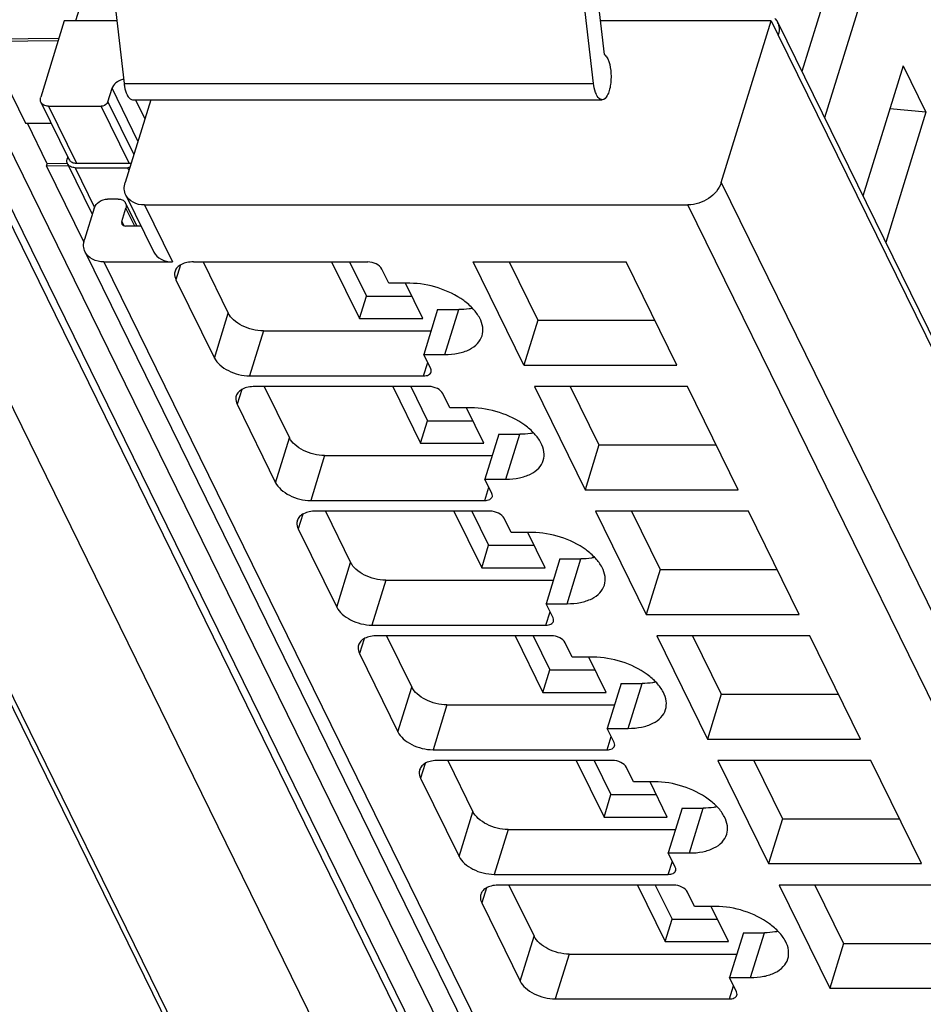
# Model space of a CAD drawing. Header units: millimetres. Extents: x 0 to 841, y 0 to 594.
# Tile 55 of 237: x 360 to 375, y 60 to 77. Entities that reach past the tile are written whole.
import ezdxf

# ---------------------------------------------------------------- set-up
doc = ezdxf.new("R2010")
doc.units = ezdxf.units.MM
doc.header["$LTSCALE"] = 46.255
doc.layers.get('0').update_dxf_attribs({"linetype": 'CONTINUOUS'})

msp = doc.modelspace()

# ---------------------------------------------------------------- linework, layer by layer
at = {"color": 9, "linetype": 'CONTINUOUS'}
for p, q in [((378.7523, 33.68029), (351.98054, 88.23541)), ((377.59125, 32.90348), (350.81947, 87.45865)), ((352.98732, 87.45865), (379.7591, 32.90348)), ((372.71025, 37.61283), (350.93026, 81.99579)), ((394.83728, 31.51324), (372.75225, 76.5178)), ((361.32916, 75.6697), (369.52661, 75.6697)), ((361.572, 74.66228), (361.11987, 75.58362)), ((361.04725, 75.34863), (361.49938, 74.42728)), ((361.52746, 75.38375), (361.69159, 75.04928)), ((360.00988, 75.27029), (360.49794, 74.27572)), ((361.41901, 74.27572), (360.93094, 75.27029)), ((360.47374, 74.19739), (360.81353, 73.50495)), ((361.41538, 74.15545), (361.3948, 74.19739)), ((371.75637, 73.93864), (394.08543, 28.43679)), ((361.51491, 73.17906), (361.36115, 73.49239)), ((361.68788, 73.54697), (362.17594, 72.5524)), ((393.50387, 28.04512), (371.17481, 73.54697)), ((361.28853, 73.25739), (361.32412, 73.18486)), ((360.97857, 72.5524), (382.3315, 29.0397)), ((362.3164, 72.5006), (362.23636, 72.24159)), ((366.92962, 70.93621), (367.17168, 71.71954)), ((362.90745, 70.87405), (363.14952, 71.65738)), ((363.76257, 71.34657), (363.5205, 70.56325)), ((366.56, 70.56325), (366.63118, 70.79358)), ((363.38404, 70.32496), (363.30401, 70.06596)), ((363.9751, 68.69842), (364.21716, 69.48174)), ((367.99726, 68.76058), (368.23933, 69.5439)), ((364.83022, 69.17094), (364.58815, 68.38761)), ((367.62765, 68.38761), (367.69883, 68.61795)), ((364.45169, 68.14933), (364.37165, 67.89032)), ((365.04274, 66.52278), (365.28481, 67.30611)), ((369.06491, 66.58494), (369.30698, 67.36827)), ((365.89786, 66.9953), (365.6558, 66.21198)), ((368.6953, 66.21198), (368.76648, 66.44231)), ((365.51934, 65.97369), (365.4393, 65.71469)), ((370.13256, 64.40931), (370.37462, 65.19263)), ((366.11039, 64.34715), (366.35246, 65.13047)), ((366.96551, 64.81967), (366.72344, 64.03634)), ((369.76294, 64.03634), (369.83412, 64.26668)), ((366.58698, 63.79806), (366.50695, 63.53905)), ((367.17804, 62.17151), (367.4201, 62.95484)), ((371.2002, 62.23367), (371.44227, 63.017)), ((368.03316, 62.64403), (367.79109, 61.86071)), ((370.83059, 61.86071), (370.90177, 62.09104)), ((367.65463, 61.62242), (367.57459, 61.36342)), ((368.24568, 59.99588), (368.48775, 60.7792)), ((372.26785, 60.05804), (372.50991, 60.84137)), ((369.1008, 60.4684), (368.85874, 59.68507)), ((371.89824, 59.68507), (371.96942, 59.91541))]:
    msp.add_line(p, q, dxfattribs=at)
at = {"color": 7, "linetype": 'CONTINUOUS'}
for p, q in [((352.33165, 87.80143), (379.10344, 33.24627)), ((350.9186, 82.21606), (372.69859, 37.8331)), ((360.90348, 79.34447), (361.32916, 75.6697)), ((369.52661, 75.6697), (369.10092, 79.34447)), ((369.40312, 78.84006), (369.7121, 76.17281)), ((361.0071, 78.44993), (360.48444, 76.75861)), ((373.86499, 78.15015), (373.16202, 75.87535)), ((374.26154, 77.34206), (373.55857, 75.06725)), ((360.28559, 76.75861), (359.87408, 75.42696)), ((361.20302, 76.75861), (360.28559, 76.75861)), ((372.62781, 76.75861), (369.64424, 76.75861)), ((371.75637, 73.93864), (372.62781, 76.75861)), ((372.62781, 76.75861), (372.74983, 76.50997)), ((372.74081, 76.73367), (394.82585, 31.72911)), ((372.74983, 76.50997), (372.75225, 76.5178)), ((360.17808, 76.41072), (358.90828, 76.40132)), ((358.90828, 76.40132), (359.60987, 74.97161)), ((360.19019, 76.44989), (358.92041, 76.44048)), ((374.93263, 75.97452), (374.22967, 73.69971)), ((374.93263, 75.97452), (375.32919, 75.16642)), ((361.04725, 75.34863), (361.11987, 75.58362)), ((359.87874, 75.33885), (360.36681, 74.34427)), ((361.79495, 75.38375), (361.34838, 73.93864)), ((361.47846, 75.38375), (369.67591, 75.38375)), ((360.00988, 75.27029), (360.93094, 75.27029)), ((375.32919, 75.16642), (374.62622, 72.89162)), ((375.32919, 75.16642), (374.70003, 75.22182)), ((359.60987, 74.97161), (360.05733, 74.97493)), ((359.98815, 74.26487), (359.64122, 74.97185)), ((359.97592, 74.22568), (359.98803, 74.26485)), ((360.34265, 74.26747), (359.98806, 74.26485)), ((360.34724, 74.38415), (360.33794, 74.35405)), ((360.3426, 74.26594), (360.77517, 73.38447)), ((360.49794, 74.27572), (361.41901, 74.27572)), ((360.36096, 74.22853), (359.97592, 74.22568)), ((359.97592, 74.22568), (360.62824, 72.8964)), ((360.47374, 74.19739), (361.3948, 74.19739)), ((361.22535, 73.64906), (361.04114, 73.64906)), ((361.35649, 73.5805), (361.55348, 73.17906)), ((361.36005, 73.71837), (361.84811, 72.72379)), ((360.80851, 73.49239), (360.63907, 72.94406)), ((361.28853, 73.25739), (361.36115, 73.49239)), ((361.68788, 73.54697), (371.17481, 73.54697)), ((361.6247, 73.17906), (361.35643, 73.17906)), ((360.65073, 72.72379), (382.00366, 29.21109)), ((360.97857, 72.5524), (362.17594, 72.5524)), ((362.54437, 72.5524), (365.58387, 72.5524)), ((362.71031, 72.5524), (363.14952, 71.65738)), ((364.95337, 72.5524), (365.43834, 71.56414)), ((365.26661, 72.5524), (365.55938, 71.9558)), ((367.42599, 72.5524), (370.09707, 72.5524)), ((368.31061, 70.74973), (367.42599, 72.5524)), ((368.05246, 72.5524), (368.55268, 71.53306)), ((370.98169, 70.74973), (370.09707, 72.5524)), ((365.95111, 72.17943), (365.82909, 72.42808)), ((362.23636, 72.24159), (362.90745, 70.87405)), ((366.31953, 72.17943), (365.95111, 72.17943)), ((366.54362, 71.56414), (366.24167, 72.17943)), ((365.43834, 71.56414), (365.55938, 71.9558)), ((365.55938, 71.9558), (366.35141, 71.9558)), ((366.80326, 71.71954), (366.56119, 70.93621)), ((366.80326, 71.71954), (367.17168, 71.71954)), ((365.43834, 71.56414), (366.54362, 71.56414)), ((368.55268, 71.53306), (368.31061, 70.74973)), ((368.55268, 71.53306), (370.59729, 71.53306)), ((363.76257, 71.34657), (366.688, 71.34657)), ((366.56119, 70.93621), (366.92962, 70.93621)), ((366.68321, 70.68757), (366.56119, 70.93621)), ((368.31061, 70.74973), (370.98169, 70.74973)), ((363.5205, 70.56325), (366.56, 70.56325)), ((366.65152, 70.37676), (363.61202, 70.37676)), ((363.77795, 70.37676), (364.21716, 69.48174)), ((366.02102, 70.37676), (366.50599, 69.3885)), ((366.33425, 70.37676), (366.62702, 69.78017)), ((371.16472, 70.37676), (368.49364, 70.37676)), ((368.49364, 70.37676), (369.37826, 68.57409)), ((369.12011, 70.37676), (369.62033, 69.35742)), ((372.04934, 68.57409), (371.16472, 70.37676)), ((367.01875, 70.0038), (366.89674, 70.25244)), ((363.30401, 70.06596), (363.9751, 68.69842)), ((367.38718, 70.0038), (367.01875, 70.0038)), ((367.61126, 69.3885), (367.30932, 70.0038)), ((366.50599, 69.3885), (366.62702, 69.78017)), ((366.62702, 69.78017), (367.41906, 69.78017)), ((367.8709, 69.5439), (367.62884, 68.76058)), ((367.8709, 69.5439), (368.23933, 69.5439)), ((366.50599, 69.3885), (367.61126, 69.3885)), ((369.62033, 69.35742), (369.37826, 68.57409)), ((369.62033, 69.35742), (371.66494, 69.35742)), ((364.83022, 69.17094), (367.75565, 69.17094)), ((367.62884, 68.76058), (367.99726, 68.76058)), ((367.75085, 68.51193), (367.62884, 68.76058)), ((369.37826, 68.57409), (372.04934, 68.57409)), ((364.58815, 68.38761), (367.62765, 68.38761)), ((367.71916, 68.20113), (364.67966, 68.20113)), ((364.8456, 68.20113), (365.28481, 67.30611)), ((367.08867, 68.20113), (367.57364, 67.21287)), ((367.4019, 68.20113), (367.69467, 67.60453)), ((368.0864, 67.82816), (367.96438, 68.07681)), ((372.23236, 68.20113), (369.56129, 68.20113)), ((369.56129, 68.20113), (370.44591, 66.39846)), ((370.18775, 68.20113), (370.68797, 67.18179)), ((373.11698, 66.39846), (372.23236, 68.20113)), ((364.37165, 67.89032), (365.04274, 66.52278)), ((368.45483, 67.82816), (368.0864, 67.82816)), ((368.67891, 67.21287), (368.37697, 67.82816)), ((367.57364, 67.21287), (367.69467, 67.60453)), ((367.69467, 67.60453), (368.48671, 67.60453)), ((367.57364, 67.21287), (368.67891, 67.21287)), ((368.93855, 67.36827), (368.69648, 66.58494)), ((368.93855, 67.36827), (369.30698, 67.36827)), ((370.68797, 67.18179), (370.44591, 66.39846)), ((370.68797, 67.18179), (372.73258, 67.18179)), ((365.89786, 66.9953), (368.8233, 66.9953)), ((368.69648, 66.58494), (369.06491, 66.58494)), ((368.8185, 66.3363), (368.69648, 66.58494)), ((370.44591, 66.39846), (373.11698, 66.39846)), ((365.6558, 66.21198), (368.6953, 66.21198)), ((368.78681, 66.02549), (365.74731, 66.02549)), ((365.91325, 66.02549), (366.35246, 65.13047)), ((368.15631, 66.02549), (368.64128, 65.03723)), ((368.46955, 66.02549), (368.76231, 65.4289)), ((373.30001, 66.02549), (370.62893, 66.02549)), ((370.62893, 66.02549), (371.51355, 64.22282)), ((371.2554, 66.02549), (371.75562, 65.00615)), ((374.18463, 64.22282), (373.30001, 66.02549)), ((369.15405, 65.65253), (369.03203, 65.90117)), ((365.4393, 65.71469), (366.11039, 64.34715)), ((369.52247, 65.65253), (369.15405, 65.65253)), ((369.74656, 65.03723), (369.44461, 65.65253)), ((368.64128, 65.03723), (368.76231, 65.4289)), ((368.76231, 65.4289), (369.55435, 65.4289)), ((370.0062, 65.19263), (369.76413, 64.40931)), ((370.0062, 65.19263), (370.37462, 65.19263)), ((368.64128, 65.03723), (369.74656, 65.03723)), ((371.75562, 65.00615), (371.51355, 64.22282)), ((371.75562, 65.00615), (373.80023, 65.00615)), ((366.96551, 64.81967), (369.89094, 64.81967)), ((369.76413, 64.40931), (370.13256, 64.40931)), ((369.88615, 64.16066), (369.76413, 64.40931)), ((371.51355, 64.22282), (374.18463, 64.22282)), ((366.72344, 64.03634), (369.76294, 64.03634)), ((369.85446, 63.84986), (366.81496, 63.84986)), ((366.98089, 63.84986), (367.4201, 62.95484)), ((369.22396, 63.84986), (369.70893, 62.8616)), ((369.53719, 63.84986), (369.82996, 63.25326)), ((374.36766, 63.84986), (371.69658, 63.84986)), ((371.69658, 63.84986), (372.5812, 62.04719)), ((372.32305, 63.84986), (372.82327, 62.83052)), ((375.25228, 62.04719), (374.36766, 63.84986)), ((370.22169, 63.47689), (370.09968, 63.72554)), ((366.50695, 63.53905), (367.17804, 62.17151)), ((370.59012, 63.47689), (370.22169, 63.47689)), ((370.8142, 62.8616), (370.51226, 63.47689)), ((369.70893, 62.8616), (369.82996, 63.25326)), ((369.82996, 63.25326), (370.622, 63.25326)), ((371.07384, 63.017), (370.83178, 62.23367)), ((371.07384, 63.017), (371.44227, 63.017)), ((369.70893, 62.8616), (370.8142, 62.8616)), ((372.82327, 62.83052), (372.5812, 62.04719)), ((372.82327, 62.83052), (374.86788, 62.83052)), ((368.03316, 62.64403), (370.95859, 62.64403)), ((370.83178, 62.23367), (371.2002, 62.23367)), ((370.95379, 61.98503), (370.83178, 62.23367)), ((372.5812, 62.04719), (375.25228, 62.04719)), ((367.79109, 61.86071), (370.83059, 61.86071)), ((370.9221, 61.67422), (367.8826, 61.67422)), ((368.04854, 61.67422), (368.48775, 60.7792)), ((370.29161, 61.67422), (370.77657, 60.68596)), ((370.60484, 61.67422), (370.89761, 61.07763)), ((371.28934, 61.30126), (371.16732, 61.5499)), ((375.4353, 61.67422), (372.76423, 61.67422)), ((372.76423, 61.67422), (373.64885, 59.87156)), ((373.39069, 61.67422), (373.89091, 60.65488)), ((367.57459, 61.36342), (368.24568, 59.99588)), ((371.65776, 61.30126), (371.28934, 61.30126)), ((371.88185, 60.68596), (371.5799, 61.30126)), ((370.77657, 60.68596), (370.89761, 61.07763)), ((370.89761, 61.07763), (371.68965, 61.07763)), ((370.77657, 60.68596), (371.88185, 60.68596)), ((372.14149, 60.84137), (371.89942, 60.05804)), ((372.14149, 60.84137), (372.50991, 60.84137)), ((373.89091, 60.65488), (373.64885, 59.87156)), ((373.89091, 60.65488), (375.93552, 60.65488)), ((369.1008, 60.4684), (372.02624, 60.4684)), ((371.89942, 60.05804), (372.26785, 60.05804)), ((372.02144, 59.80939), (371.89942, 60.05804)), ((373.64885, 59.87156), (376.31992, 59.87156)), ((368.85874, 59.68507), (371.89824, 59.68507))]:
    msp.add_line(p, q, dxfattribs=at)
for centre, radius, start, end in [((372.51274, 76.62174), 0.25405, 26.13953, 28.651716), ((372.51124, 76.62104), 0.25571, 20.378799, 26.132367), ((360.49779, 74.47912), 0.2034, 263.10788, 270.044676), ((361.26243, 73.53431), 0.10478, 26.152647, 30.827112)]:
    msp.add_arc(centre, radius, start, end, dxfattribs=at)
for points in [[(372.69101, 76.80308), (372.70852, 76.78551), (372.72379, 76.76533), (372.73569, 76.74356)], [(361.32132, 75.73811), (361.29809, 75.73492), (361.27513, 75.72839), (361.25357, 75.71916)], [(361.12817, 75.6049), (361.12493, 75.59802), (361.12212, 75.5909), (361.11987, 75.58362)], [(361.41901, 74.27572), (361.43091, 74.27572), (361.4429, 74.27773), (361.45429, 74.28116)], [(361.42926, 74.20004), (361.41786, 74.19832), (361.40632, 74.19739), (361.3948, 74.19739)], [(361.31121, 73.62792), (361.32774, 73.6183), (361.3426, 73.60442), (361.3524, 73.58801)], [(361.28853, 73.25739), (361.28419, 73.24334), (361.2844, 73.22655), (361.29086, 73.21334)]]:
    msp.add_open_spline(points, degree=3, dxfattribs=at)
for points, knots in [([(372.75095, 76.71009), (372.75637, 76.69548), (372.77349, 76.63271), (372.76677, 76.56481), (372.75225, 76.5178)], [0, 0, 0, 0, 0.24049099, 1, 1, 1, 1]), ([(369.7121, 76.17281), (369.71791, 76.16924), (369.74373, 76.14898), (369.76138, 76.12021), (369.77273, 76.09708)], [0, 0, 0, 0, 0.20946324, 1, 1, 1, 1]), ([(369.77273, 76.09708), (369.80339, 76.03462), (369.82648, 75.92383), (369.83395, 75.7734), (369.82614, 75.6555), (369.80401, 75.54784), (369.76999, 75.45123), (369.71478, 75.38375), (369.67591, 75.38376)], [0, 0, 0, 0, 0.27031636, 0.42849814, 0.58563937, 0.72925847, 0.84897904, 1, 1, 1, 1]), ([(361.25357, 75.71916), (361.23969, 75.71321), (361.18914, 75.68662), (361.14612, 75.64298), (361.12817, 75.6049)], [0, 0, 0, 0, 0.26402802, 1, 1, 1, 1]), ([(361.32916, 75.6697), (361.33137, 75.65063), (361.3415, 75.58262), (361.35977, 75.51499), (361.38164, 75.47042)], [0, 0, 0, 0, 0.27893412, 1, 1, 1, 1]), ([(369.57908, 75.47042), (369.57248, 75.48388), (369.54621, 75.54771), (369.53281, 75.61618), (369.52661, 75.6697)], [0, 0, 0, 0, 0.21767694, 1, 1, 1, 1]), ([(361.38164, 75.47042), (361.38794, 75.45759), (361.40874, 75.41986), (361.44844, 75.38376), (361.47846, 75.38376)], [0, 0, 0, 0, 0.32261421, 1, 1, 1, 1]), ([(369.67591, 75.38376), (369.66704, 75.38376), (369.62203, 75.39466), (369.59489, 75.43821), (369.57908, 75.47042)], [0, 0, 0, 0, 0.1980752, 1, 1, 1, 1]), ([(359.87875, 75.33885), (359.86911, 75.35848), (359.8651, 75.39034), (359.87174, 75.41938), (359.87408, 75.42696)], [0, 0, 0, 0, 0.7338598, 1, 1, 1, 1]), ([(360.00988, 75.27029), (359.98234, 75.27029), (359.9296, 75.27958), (359.88923, 75.31751), (359.87875, 75.33885)], [0, 0, 0, 0, 0.53653651, 1, 1, 1, 1]), ([(361.04725, 75.34863), (361.0439, 75.33777), (361.01955, 75.295), (360.96798, 75.27029), (360.93094, 75.27029)], [0, 0, 0, 0, 0.23470992, 1, 1, 1, 1]), ([(360.34261, 74.26595), (360.33297, 74.28558), (360.32896, 74.31743), (360.3356, 74.34647), (360.33794, 74.35405)], [0, 0, 0, 0, 0.7338598, 1, 1, 1, 1]), ([(360.47374, 74.19739), (360.4462, 74.19739), (360.39346, 74.20668), (360.35309, 74.2446), (360.34261, 74.26595)], [0, 0, 0, 0, 0.53653651, 1, 1, 1, 1]), ([(360.36682, 74.34428), (360.37579, 74.326), (360.40751, 74.29274), (360.45058, 74.27996), (360.47338, 74.27719)], [0, 0, 0, 0, 0.46993173, 1, 1, 1, 1]), ([(361.36005, 73.71837), (361.34412, 73.75081), (361.32552, 73.82584), (361.33694, 73.90162), (361.34838, 73.93864)], [0, 0, 0, 0, 0.48263732, 1, 1, 1, 1]), ([(371.75637, 73.93864), (371.72153, 73.8259), (371.54622, 73.62743), (371.3011, 73.54697), (371.17481, 73.54697)], [0, 0, 0, 0, 0.48302105, 1, 1, 1, 1]), ([(360.80851, 73.49239), (360.82245, 73.53748), (360.89257, 73.61688), (360.99062, 73.64906), (361.04114, 73.64906)], [0, 0, 0, 0, 0.48301924, 1, 1, 1, 1]), ([(361.22535, 73.64906), (361.23324, 73.64906), (361.26282, 73.64742), (361.2924, 73.63887), (361.31121, 73.62792)], [0, 0, 0, 0, 0.26597106, 1, 1, 1, 1]), ([(361.35648, 73.5805), (361.36612, 73.56087), (361.37013, 73.52901), (361.36349, 73.49997), (361.36115, 73.49239)], [0, 0, 0, 0, 0.7338598, 1, 1, 1, 1]), ([(361.68788, 73.54697), (361.61906, 73.54697), (361.48721, 73.5702), (361.38625, 73.66497), (361.36005, 73.71837)], [0, 0, 0, 0, 0.53640252, 1, 1, 1, 1]), ([(361.29086, 73.21334), (361.29609, 73.20265), (361.31632, 73.18373), (361.34267, 73.17906), (361.35643, 73.17906)], [0, 0, 0, 0, 0.46369268, 1, 1, 1, 1]), ([(360.65073, 72.72379), (360.63481, 72.75624), (360.61621, 72.83126), (360.62763, 72.90705), (360.63907, 72.94406)], [0, 0, 0, 0, 0.48263732, 1, 1, 1, 1]), ([(360.97857, 72.5524), (360.90975, 72.5524), (360.7779, 72.57562), (360.67694, 72.6704), (360.65073, 72.72379)], [0, 0, 0, 0, 0.53640252, 1, 1, 1, 1]), ([(361.84811, 72.72379), (361.87432, 72.6704), (361.97527, 72.57562), (362.10713, 72.5524), (362.17594, 72.5524)], [0, 0, 0, 0, 0.46359768, 1, 1, 1, 1]), ([(362.54437, 72.5524), (362.50523, 72.5524), (362.43151, 72.54617), (362.33245, 72.51506), (362.25697, 72.46331), (362.22687, 72.41411), (362.21918, 72.38922)], [0, 0, 0, 0, 0.30375974, 0.56999726, 0.79778841, 1, 1, 1, 1]), ([(365.82909, 72.42808), (365.80986, 72.46727), (365.72842, 72.52871), (365.63472, 72.5524), (365.58387, 72.5524)], [0, 0, 0, 0, 0.46198205, 1, 1, 1, 1]), ([(362.21918, 72.38922), (362.21568, 72.3779), (362.20599, 72.32818), (362.21943, 72.27608), (362.23636, 72.24159)], [0, 0, 0, 0, 0.23564532, 1, 1, 1, 1]), ([(367.57997, 71.26258), (367.59471, 71.31032), (367.60154, 71.41998), (367.54237, 71.58362), (367.42495, 71.74147), (367.19282, 71.94153), (366.82008, 72.1207), (366.48662, 72.17943), (366.31953, 72.17943)], [0, 0, 0, 0, 0.08651326, 0.18324425, 0.2955517, 0.42361951, 0.71069026, 1, 1, 1, 1]), ([(367.41233, 71.74333), (367.39343, 71.73933), (367.31399, 71.72499), (367.23305, 71.71954), (367.17168, 71.71954)], [0, 0, 0, 0, 0.23947121, 1, 1, 1, 1]), ([(363.76257, 71.34657), (363.63546, 71.34657), (363.4454, 71.39543), (363.24532, 71.52539), (363.17173, 71.61211), (363.14952, 71.65738)], [0, 0, 0, 0, 0.53501664, 0.78777233, 1, 1, 1, 1]), ([(366.92962, 70.93621), (367.00789, 70.93621), (367.15533, 70.94866), (367.35345, 71.0109), (367.50444, 71.11437), (367.56459, 71.2128), (367.57997, 71.26258)], [0, 0, 0, 0, 0.30376172, 0.57000494, 0.79777765, 1, 1, 1, 1]), ([(362.90745, 70.87405), (362.92966, 70.82879), (363.00325, 70.74206), (363.20333, 70.6121), (363.39339, 70.56325), (363.5205, 70.56325)], [0, 0, 0, 0, 0.21222789, 0.46498369, 1, 1, 1, 1]), ([(366.69008, 70.62852), (366.69148, 70.63305), (366.69534, 70.65294), (366.68998, 70.67378), (366.68321, 70.68757)], [0, 0, 0, 0, 0.23585703, 1, 1, 1, 1]), ([(366.56, 70.56325), (366.58919, 70.56325), (366.64135, 70.56921), (366.68366, 70.60779), (366.69008, 70.62852)], [0, 0, 0, 0, 0.57363204, 1, 1, 1, 1]), ([(363.61202, 70.37676), (363.57288, 70.37676), (363.49916, 70.37054), (363.40009, 70.33943), (363.32461, 70.28767), (363.29452, 70.23847), (363.28683, 70.21358)], [0, 0, 0, 0, 0.30375974, 0.56999726, 0.79778841, 1, 1, 1, 1]), ([(366.89674, 70.25244), (366.8775, 70.29164), (366.79607, 70.35308), (366.70236, 70.37676), (366.65152, 70.37676)], [0, 0, 0, 0, 0.46198205, 1, 1, 1, 1]), ([(363.28683, 70.21358), (363.28333, 70.20227), (363.27363, 70.15255), (363.28708, 70.10045), (363.30401, 70.06596)], [0, 0, 0, 0, 0.23564532, 1, 1, 1, 1]), ([(368.64761, 69.08695), (368.66236, 69.13469), (368.66919, 69.24435), (368.61002, 69.40799), (368.49259, 69.56583), (368.26046, 69.76589), (367.88773, 69.94506), (367.55427, 70.0038), (367.38718, 70.0038)], [0, 0, 0, 0, 0.08651326, 0.18324425, 0.2955517, 0.42361951, 0.71069026, 1, 1, 1, 1]), ([(364.83022, 69.17094), (364.70311, 69.17094), (364.51305, 69.21979), (364.31297, 69.34975), (364.23938, 69.43648), (364.21716, 69.48174)], [0, 0, 0, 0, 0.53501664, 0.78777233, 1, 1, 1, 1]), ([(368.47998, 69.5677), (368.46107, 69.5637), (368.38164, 69.54936), (368.3007, 69.5439), (368.23933, 69.5439)], [0, 0, 0, 0, 0.23947121, 1, 1, 1, 1]), ([(367.99726, 68.76058), (368.07553, 68.76058), (368.22298, 68.77302), (368.4211, 68.83526), (368.57209, 68.93873), (368.63224, 69.03716), (368.64761, 69.08695)], [0, 0, 0, 0, 0.30376172, 0.57000494, 0.79777765, 1, 1, 1, 1]), ([(363.9751, 68.69842), (363.99731, 68.65315), (364.0709, 68.56642), (364.27098, 68.43646), (364.46104, 68.38761), (364.58815, 68.38761)], [0, 0, 0, 0, 0.21222789, 0.46498369, 1, 1, 1, 1]), ([(367.62765, 68.38761), (367.65684, 68.38761), (367.709, 68.39357), (367.75131, 68.43216), (367.75772, 68.45289)], [0, 0, 0, 0, 0.57363204, 1, 1, 1, 1]), ([(367.75772, 68.45289), (367.75913, 68.45741), (367.76298, 68.47731), (367.75762, 68.49814), (367.75085, 68.51193)], [0, 0, 0, 0, 0.23585703, 1, 1, 1, 1]), ([(364.67966, 68.20113), (364.64053, 68.20113), (364.56681, 68.1949), (364.46774, 68.16379), (364.39226, 68.11204), (364.36217, 68.06284), (364.35448, 68.03795)], [0, 0, 0, 0, 0.30375974, 0.56999726, 0.79778841, 1, 1, 1, 1]), ([(367.96438, 68.07681), (367.94515, 68.116), (367.86372, 68.17744), (367.77001, 68.20113), (367.71916, 68.20113)], [0, 0, 0, 0, 0.46198205, 1, 1, 1, 1]), ([(364.35448, 68.03795), (364.35098, 68.02663), (364.34128, 67.97691), (364.35473, 67.92481), (364.37165, 67.89032)], [0, 0, 0, 0, 0.23564532, 1, 1, 1, 1]), ([(369.71526, 66.91131), (369.73, 66.95906), (369.73683, 67.06871), (369.67766, 67.23235), (369.56024, 67.3902), (369.32811, 67.59026), (368.95538, 67.76943), (368.62192, 67.82816), (368.45483, 67.82816)], [0, 0, 0, 0, 0.08651326, 0.18324425, 0.2955517, 0.42361951, 0.71069026, 1, 1, 1, 1]), ([(369.54763, 67.39206), (369.52872, 67.38806), (369.44928, 67.37372), (369.36834, 67.36827), (369.30698, 67.36827)], [0, 0, 0, 0, 0.23947121, 1, 1, 1, 1]), ([(365.89786, 66.9953), (365.77075, 66.9953), (365.58069, 67.04416), (365.38061, 67.17412), (365.30702, 67.26084), (365.28481, 67.30611)], [0, 0, 0, 0, 0.53501664, 0.78777233, 1, 1, 1, 1]), ([(369.06491, 66.58494), (369.14318, 66.58494), (369.29062, 66.59739), (369.48875, 66.65963), (369.63973, 66.7631), (369.69988, 66.86153), (369.71526, 66.91131)], [0, 0, 0, 0, 0.30376172, 0.57000494, 0.79777765, 1, 1, 1, 1]), ([(365.04274, 66.52278), (365.06496, 66.47752), (365.13855, 66.39079), (365.33863, 66.26083), (365.52869, 66.21198), (365.6558, 66.21198)], [0, 0, 0, 0, 0.21222789, 0.46498369, 1, 1, 1, 1]), ([(368.6953, 66.21198), (368.72449, 66.21198), (368.77665, 66.21794), (368.81895, 66.25653), (368.82537, 66.27725)], [0, 0, 0, 0, 0.57363204, 1, 1, 1, 1]), ([(368.82537, 66.27725), (368.82677, 66.28178), (368.83063, 66.30167), (368.82527, 66.32251), (368.8185, 66.3363)], [0, 0, 0, 0, 0.23585703, 1, 1, 1, 1]), ([(365.74731, 66.02549), (365.70817, 66.02549), (365.63445, 66.01927), (365.53539, 65.98816), (365.45991, 65.9364), (365.42981, 65.8872), (365.42212, 65.86231)], [0, 0, 0, 0, 0.30375974, 0.56999726, 0.79778841, 1, 1, 1, 1]), ([(369.03203, 65.90117), (369.0128, 65.94037), (368.93136, 66.00181), (368.83766, 66.02549), (368.78681, 66.02549)], [0, 0, 0, 0, 0.46198205, 1, 1, 1, 1]), ([(365.42212, 65.86231), (365.41862, 65.851), (365.40893, 65.80128), (365.42237, 65.74918), (365.4393, 65.71469)], [0, 0, 0, 0, 0.23564532, 1, 1, 1, 1]), ([(370.78291, 64.73568), (370.79765, 64.78342), (370.80448, 64.89308), (370.74531, 65.05672), (370.62789, 65.21456), (370.39576, 65.41463), (370.02302, 65.59379), (369.68956, 65.65253), (369.52247, 65.65253)], [0, 0, 0, 0, 0.08651326, 0.18324425, 0.2955517, 0.42361951, 0.71069026, 1, 1, 1, 1]), ([(370.61527, 65.21643), (370.59637, 65.21243), (370.51693, 65.19809), (370.43599, 65.19263), (370.37462, 65.19263)], [0, 0, 0, 0, 0.23947121, 1, 1, 1, 1]), ([(366.96551, 64.81967), (366.8384, 64.81967), (366.64834, 64.86852), (366.44826, 64.99848), (366.37467, 65.08521), (366.35246, 65.13047)], [0, 0, 0, 0, 0.53501664, 0.78777233, 1, 1, 1, 1]), ([(370.13256, 64.40931), (370.21083, 64.40931), (370.35827, 64.42175), (370.55639, 64.48399), (370.70738, 64.58746), (370.76753, 64.68589), (370.78291, 64.73568)], [0, 0, 0, 0, 0.30376172, 0.57000494, 0.79777765, 1, 1, 1, 1]), ([(366.11039, 64.34715), (366.1326, 64.30188), (366.20619, 64.21515), (366.40627, 64.08519), (366.59633, 64.03634), (366.72344, 64.03634)], [0, 0, 0, 0, 0.21222789, 0.46498369, 1, 1, 1, 1]), ([(369.89302, 64.10162), (369.89442, 64.10615), (369.89828, 64.12604), (369.89292, 64.14687), (369.88615, 64.16066)], [0, 0, 0, 0, 0.23585703, 1, 1, 1, 1]), ([(369.76294, 64.03634), (369.79213, 64.03634), (369.84429, 64.0423), (369.8866, 64.08089), (369.89302, 64.10162)], [0, 0, 0, 0, 0.57363204, 1, 1, 1, 1]), ([(366.81496, 63.84986), (366.77582, 63.84986), (366.7021, 63.84363), (366.60303, 63.81252), (366.52755, 63.76077), (366.49746, 63.71157), (366.48977, 63.68668)], [0, 0, 0, 0, 0.30375974, 0.56999726, 0.79778841, 1, 1, 1, 1]), ([(370.09968, 63.72554), (370.08044, 63.76473), (369.99901, 63.82617), (369.9053, 63.84986), (369.85446, 63.84986)], [0, 0, 0, 0, 0.46198205, 1, 1, 1, 1]), ([(366.48977, 63.68668), (366.48627, 63.67536), (366.47657, 63.62564), (366.49002, 63.57354), (366.50695, 63.53905)], [0, 0, 0, 0, 0.23564532, 1, 1, 1, 1]), ([(371.85055, 62.56004), (371.8653, 62.60779), (371.87213, 62.71744), (371.81296, 62.88108), (371.69553, 63.03893), (371.4634, 63.23899), (371.09067, 63.41816), (370.75721, 63.47689), (370.59012, 63.47689)], [0, 0, 0, 0, 0.08651326, 0.18324425, 0.2955517, 0.42361951, 0.71069026, 1, 1, 1, 1]), ([(368.03316, 62.64403), (367.90604, 62.64403), (367.71599, 62.69289), (367.51591, 62.82285), (367.44232, 62.90957), (367.4201, 62.95484)], [0, 0, 0, 0, 0.53501664, 0.78777233, 1, 1, 1, 1]), ([(371.68292, 63.04079), (371.66401, 63.03679), (371.58458, 63.02245), (371.50364, 63.017), (371.44227, 63.017)], [0, 0, 0, 0, 0.23947121, 1, 1, 1, 1]), ([(371.2002, 62.23367), (371.27847, 62.23367), (371.42592, 62.24612), (371.62404, 62.30836), (371.77503, 62.41183), (371.83518, 62.51026), (371.85055, 62.56004)], [0, 0, 0, 0, 0.30376172, 0.57000494, 0.79777765, 1, 1, 1, 1]), ([(367.17804, 62.17151), (367.20025, 62.12625), (367.27384, 62.03952), (367.47392, 61.90956), (367.66398, 61.86071), (367.79109, 61.86071)], [0, 0, 0, 0, 0.21222789, 0.46498369, 1, 1, 1, 1]), ([(370.83059, 61.86071), (370.85978, 61.86071), (370.91194, 61.86667), (370.95425, 61.90526), (370.96066, 61.92598)], [0, 0, 0, 0, 0.57363204, 1, 1, 1, 1]), ([(370.96066, 61.92598), (370.96207, 61.93051), (370.96592, 61.9504), (370.96056, 61.97124), (370.95379, 61.98503)], [0, 0, 0, 0, 0.23585703, 1, 1, 1, 1]), ([(367.8826, 61.67422), (367.84347, 61.67422), (367.76975, 61.668), (367.67068, 61.63689), (367.5952, 61.58513), (367.56511, 61.53593), (367.55741, 61.51104)], [0, 0, 0, 0, 0.30375974, 0.56999726, 0.79778841, 1, 1, 1, 1]), ([(371.16732, 61.5499), (371.14809, 61.5891), (371.06666, 61.65054), (370.97295, 61.67422), (370.9221, 61.67422)], [0, 0, 0, 0, 0.46198205, 1, 1, 1, 1]), ([(367.55741, 61.51104), (367.55392, 61.49973), (367.54422, 61.45001), (367.55767, 61.39791), (367.57459, 61.36342)], [0, 0, 0, 0, 0.23564532, 1, 1, 1, 1]), ([(372.9182, 60.38441), (372.93294, 60.43215), (372.93977, 60.54181), (372.8806, 60.70545), (372.76318, 60.86329), (372.53105, 61.06336), (372.15832, 61.24252), (371.82486, 61.30126), (371.65776, 61.30126)], [0, 0, 0, 0, 0.08651326, 0.18324425, 0.2955517, 0.42361951, 0.71069026, 1, 1, 1, 1]), ([(372.75056, 60.86516), (372.73166, 60.86116), (372.65222, 60.84682), (372.57128, 60.84137), (372.50991, 60.84137)], [0, 0, 0, 0, 0.23947121, 1, 1, 1, 1]), ([(369.1008, 60.4684), (368.97369, 60.4684), (368.78363, 60.51725), (368.58355, 60.64721), (368.50996, 60.73394), (368.48775, 60.7792)], [0, 0, 0, 0, 0.53501664, 0.78777233, 1, 1, 1, 1]), ([(372.26785, 60.05804), (372.34612, 60.05804), (372.49356, 60.07048), (372.69169, 60.13272), (372.84267, 60.23619), (372.90282, 60.33462), (372.9182, 60.38441)], [0, 0, 0, 0, 0.30376172, 0.57000494, 0.79777765, 1, 1, 1, 1]), ([(368.24568, 59.99588), (368.2679, 59.95061), (368.34149, 59.86388), (368.54157, 59.73392), (368.73162, 59.68507), (368.85874, 59.68507)], [0, 0, 0, 0, 0.21222789, 0.46498369, 1, 1, 1, 1]), ([(371.89824, 59.68507), (371.92743, 59.68507), (371.97959, 59.69103), (372.02189, 59.72962), (372.02831, 59.75035)], [0, 0, 0, 0, 0.57363204, 1, 1, 1, 1]), ([(372.02831, 59.75035), (372.02971, 59.75488), (372.03357, 59.77477), (372.02821, 59.7956), (372.02144, 59.80939)], [0, 0, 0, 0, 0.23585703, 1, 1, 1, 1])]:
    msp.add_open_spline(points, degree=3, knots=knots, dxfattribs=at)

doc.saveas('drawing.dxf')
